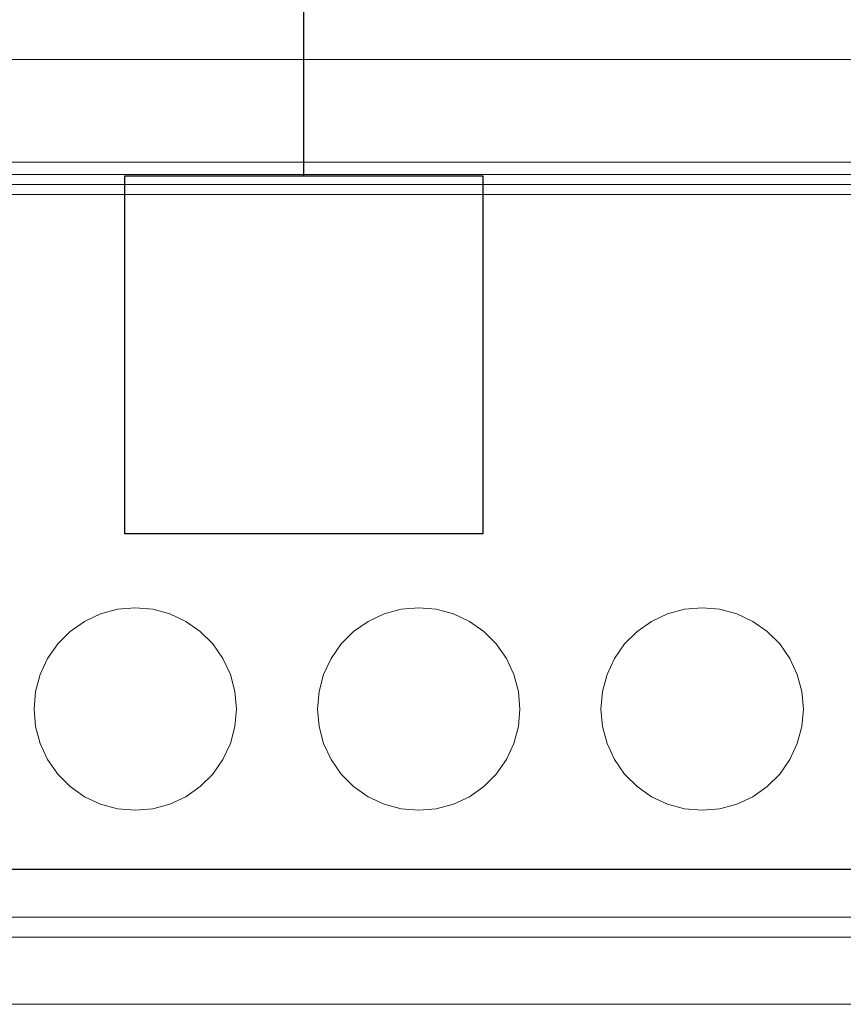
# Model space of a CAD drawing. Extents: x 5066 to 9756, y -2696 to -1109.
# Tile 207 of 208: x 9415.091 to 9415.335, y -2569.277 to -2568.985. Entities that reach past the tile are written whole.
import ezdxf

# ---------------------------------------------------------------- set-up
doc = ezdxf.new("R2010")
doc.units = 0
doc.header["$MEASUREMENT"] = 0
doc.layers.get('0').update_dxf_attribs({"color": 252, "linetype": 'CONTINUOUS'})
for name, color, linetype, lineweight in [('EL-Quadro de distribuição', 9, 'CONTINUOUS', 18), ('IFC-Parede padrão-Contorno', 44, 'CONTINUOUS', 5), ('IFC-Parte de elemento de construção-Contorno', 253, 'CONTINUOUS', 5)]:
    doc.layers.add(name, color=color, linetype=linetype, lineweight=lineweight)

msp = doc.modelspace()

# ---------------------------------------------------------------- linework, layer by layer
at = {"linetype": 'Continuous'}
for p, q in [((9415.17512, -2569.03169), (9415.17512, -2568.77471)), ((9415.12208, -2569.13777), (9415.12208, -2569.03169)), ((9415.12208, -2569.03169), (9415.22816, -2569.03169)), ((9415.22816, -2569.03169), (9415.22816, -2569.13777)), ((9415.22816, -2569.13777), (9415.12208, -2569.13777))]:
    msp.add_line(p, q, dxfattribs=at)
at = {"layer": 'EL-Quadro de distribuição'}
for p, q in [((9414.97518, -2569.02773), (9415.61118, -2569.02773)), ((9415.61118, -2569.02773), (9414.97518, -2569.02773)), ((9414.93818, -2569.03133), (9415.64818, -2569.03133)), ((9415.61118, -2569.03133), (9414.97518, -2569.03133)), ((9414.97518, -2569.03133), (9415.61118, -2569.03133)), ((9415.61118, -2569.03133), (9414.97518, -2569.03133)), ((9414.97518, -2569.03133), (9415.61118, -2569.03133)), ((9414.97818, -2569.03133), (9415.60818, -2569.03133)), ((9415.60818, -2569.03133), (9414.97818, -2569.03133)), ((9414.98118, -2569.03133), (9415.60518, -2569.03133)), ((9415.60518, -2569.03133), (9414.98118, -2569.03133)), ((9415.60818, -2569.03433), (9414.97818, -2569.03433)), ((9414.97818, -2569.03433), (9415.60818, -2569.03433)), ((9415.11018, -2569.16375), (9415.11492, -2569.16154)), ((9415.11492, -2569.16154), (9415.11018, -2569.16375)), ((9415.11018, -2569.16375), (9415.11492, -2569.16154)), ((9415.11492, -2569.16154), (9415.11018, -2569.16375)), ((9415.11492, -2569.16154), (9415.11997, -2569.16019)), ((9415.11997, -2569.16019), (9415.11492, -2569.16154)), ((9415.11492, -2569.16154), (9415.11997, -2569.16019)), ((9415.11997, -2569.16019), (9415.11492, -2569.16154)), ((9415.11997, -2569.16019), (9415.12518, -2569.15973)), ((9415.12518, -2569.15973), (9415.11997, -2569.16019)), ((9415.11997, -2569.16019), (9415.12518, -2569.15973)), ((9415.12518, -2569.15973), (9415.11997, -2569.16019)), ((9415.12518, -2569.15973), (9415.13039, -2569.16019)), ((9415.13039, -2569.16019), (9415.12518, -2569.15973)), ((9415.12518, -2569.15973), (9415.13039, -2569.16019)), ((9415.13039, -2569.16019), (9415.12518, -2569.15973)), ((9415.13039, -2569.16019), (9415.13544, -2569.16154)), ((9415.13544, -2569.16154), (9415.13039, -2569.16019)), ((9415.13039, -2569.16019), (9415.13544, -2569.16154)), ((9415.13544, -2569.16154), (9415.13039, -2569.16019)), ((9415.13544, -2569.16154), (9415.14018, -2569.16375)), ((9415.14018, -2569.16375), (9415.13544, -2569.16154)), ((9415.13544, -2569.16154), (9415.14018, -2569.16375)), ((9415.14018, -2569.16375), (9415.13544, -2569.16154)), ((9415.19418, -2569.16375), (9415.19892, -2569.16154)), ((9415.19892, -2569.16154), (9415.19418, -2569.16375)), ((9415.19418, -2569.16375), (9415.19892, -2569.16154)), ((9415.19892, -2569.16154), (9415.19418, -2569.16375)), ((9415.19892, -2569.16154), (9415.20397, -2569.16019)), ((9415.20397, -2569.16019), (9415.19892, -2569.16154)), ((9415.19892, -2569.16154), (9415.20397, -2569.16019)), ((9415.20397, -2569.16019), (9415.19892, -2569.16154)), ((9415.20397, -2569.16019), (9415.20918, -2569.15973)), ((9415.20918, -2569.15973), (9415.20397, -2569.16019)), ((9415.20397, -2569.16019), (9415.20918, -2569.15973)), ((9415.20918, -2569.15973), (9415.20397, -2569.16019)), ((9415.20918, -2569.15973), (9415.21439, -2569.16019)), ((9415.21439, -2569.16019), (9415.20918, -2569.15973)), ((9415.20918, -2569.15973), (9415.21439, -2569.16019)), ((9415.21439, -2569.16019), (9415.20918, -2569.15973)), ((9415.21439, -2569.16019), (9415.21944, -2569.16154)), ((9415.21944, -2569.16154), (9415.21439, -2569.16019)), ((9415.21439, -2569.16019), (9415.21944, -2569.16154)), ((9415.21944, -2569.16154), (9415.21439, -2569.16019)), ((9415.21944, -2569.16154), (9415.22418, -2569.16375)), ((9415.22418, -2569.16375), (9415.21944, -2569.16154)), ((9415.21944, -2569.16154), (9415.22418, -2569.16375)), ((9415.22418, -2569.16375), (9415.21944, -2569.16154)), ((9415.27818, -2569.16375), (9415.28292, -2569.16154)), ((9415.28292, -2569.16154), (9415.27818, -2569.16375)), ((9415.27818, -2569.16375), (9415.28292, -2569.16154)), ((9415.28292, -2569.16154), (9415.27818, -2569.16375)), ((9415.28292, -2569.16154), (9415.28797, -2569.16019)), ((9415.28797, -2569.16019), (9415.28292, -2569.16154)), ((9415.28292, -2569.16154), (9415.28797, -2569.16019)), ((9415.28797, -2569.16019), (9415.28292, -2569.16154)), ((9415.28797, -2569.16019), (9415.29318, -2569.15973)), ((9415.29318, -2569.15973), (9415.28797, -2569.16019)), ((9415.28797, -2569.16019), (9415.29318, -2569.15973)), ((9415.29318, -2569.15973), (9415.28797, -2569.16019)), ((9415.29318, -2569.15973), (9415.29839, -2569.16019)), ((9415.29839, -2569.16019), (9415.29318, -2569.15973)), ((9415.29318, -2569.15973), (9415.29839, -2569.16019)), ((9415.29839, -2569.16019), (9415.29318, -2569.15973)), ((9415.29839, -2569.16019), (9415.30344, -2569.16154)), ((9415.30344, -2569.16154), (9415.29839, -2569.16019)), ((9415.29839, -2569.16019), (9415.30344, -2569.16154)), ((9415.30344, -2569.16154), (9415.29839, -2569.16019)), ((9415.30344, -2569.16154), (9415.30818, -2569.16375)), ((9415.30818, -2569.16375), (9415.30344, -2569.16154)), ((9415.30344, -2569.16154), (9415.30818, -2569.16375)), ((9415.30818, -2569.16375), (9415.30344, -2569.16154)), ((9415.1059, -2569.16675), (9415.11018, -2569.16375)), ((9415.11018, -2569.16375), (9415.1059, -2569.16675)), ((9415.1059, -2569.16675), (9415.11018, -2569.16375)), ((9415.11018, -2569.16375), (9415.1059, -2569.16675)), ((9415.14018, -2569.16375), (9415.14446, -2569.16675)), ((9415.14446, -2569.16675), (9415.14018, -2569.16375)), ((9415.14018, -2569.16375), (9415.14446, -2569.16675)), ((9415.14446, -2569.16675), (9415.14018, -2569.16375)), ((9415.1899, -2569.16675), (9415.19418, -2569.16375)), ((9415.19418, -2569.16375), (9415.1899, -2569.16675)), ((9415.1899, -2569.16675), (9415.19418, -2569.16375)), ((9415.19418, -2569.16375), (9415.1899, -2569.16675)), ((9415.22418, -2569.16375), (9415.22846, -2569.16675)), ((9415.22846, -2569.16675), (9415.22418, -2569.16375)), ((9415.22418, -2569.16375), (9415.22846, -2569.16675)), ((9415.22846, -2569.16675), (9415.22418, -2569.16375)), ((9415.2739, -2569.16675), (9415.27818, -2569.16375)), ((9415.27818, -2569.16375), (9415.2739, -2569.16675)), ((9415.2739, -2569.16675), (9415.27818, -2569.16375)), ((9415.27818, -2569.16375), (9415.2739, -2569.16675)), ((9415.30818, -2569.16375), (9415.31246, -2569.16675)), ((9415.31246, -2569.16675), (9415.30818, -2569.16375)), ((9415.30818, -2569.16375), (9415.31246, -2569.16675)), ((9415.31246, -2569.16675), (9415.30818, -2569.16375)), ((9415.1022, -2569.17045), (9415.1059, -2569.16675)), ((9415.1059, -2569.16675), (9415.1022, -2569.17045)), ((9415.1022, -2569.17045), (9415.1059, -2569.16675)), ((9415.1059, -2569.16675), (9415.1022, -2569.17045)), ((9415.14446, -2569.16675), (9415.14816, -2569.17045)), ((9415.14816, -2569.17045), (9415.14446, -2569.16675)), ((9415.14446, -2569.16675), (9415.14816, -2569.17045)), ((9415.14816, -2569.17045), (9415.14446, -2569.16675)), ((9415.1862, -2569.17045), (9415.1899, -2569.16675)), ((9415.1899, -2569.16675), (9415.1862, -2569.17045)), ((9415.1862, -2569.17045), (9415.1899, -2569.16675)), ((9415.1899, -2569.16675), (9415.1862, -2569.17045)), ((9415.22846, -2569.16675), (9415.23216, -2569.17045)), ((9415.23216, -2569.17045), (9415.22846, -2569.16675)), ((9415.22846, -2569.16675), (9415.23216, -2569.17045)), ((9415.23216, -2569.17045), (9415.22846, -2569.16675)), ((9415.2702, -2569.17045), (9415.2739, -2569.16675)), ((9415.2739, -2569.16675), (9415.2702, -2569.17045)), ((9415.2702, -2569.17045), (9415.2739, -2569.16675)), ((9415.2739, -2569.16675), (9415.2702, -2569.17045)), ((9415.31246, -2569.16675), (9415.31616, -2569.17045)), ((9415.31616, -2569.17045), (9415.31246, -2569.16675)), ((9415.31246, -2569.16675), (9415.31616, -2569.17045)), ((9415.31616, -2569.17045), (9415.31246, -2569.16675)), ((9415.0992, -2569.17473), (9415.1022, -2569.17045)), ((9415.1022, -2569.17045), (9415.0992, -2569.17473)), ((9415.0992, -2569.17473), (9415.1022, -2569.17045)), ((9415.1022, -2569.17045), (9415.0992, -2569.17473)), ((9415.14816, -2569.17045), (9415.15116, -2569.17473)), ((9415.15116, -2569.17473), (9415.14816, -2569.17045)), ((9415.14816, -2569.17045), (9415.15116, -2569.17473)), ((9415.15116, -2569.17473), (9415.14816, -2569.17045)), ((9415.1832, -2569.17473), (9415.1862, -2569.17045)), ((9415.1862, -2569.17045), (9415.1832, -2569.17473)), ((9415.1832, -2569.17473), (9415.1862, -2569.17045)), ((9415.1862, -2569.17045), (9415.1832, -2569.17473)), ((9415.23216, -2569.17045), (9415.23516, -2569.17473)), ((9415.23516, -2569.17473), (9415.23216, -2569.17045)), ((9415.23216, -2569.17045), (9415.23516, -2569.17473)), ((9415.23516, -2569.17473), (9415.23216, -2569.17045)), ((9415.2672, -2569.17473), (9415.2702, -2569.17045)), ((9415.2702, -2569.17045), (9415.2672, -2569.17473)), ((9415.2672, -2569.17473), (9415.2702, -2569.17045)), ((9415.2702, -2569.17045), (9415.2672, -2569.17473)), ((9415.31616, -2569.17045), (9415.31916, -2569.17473)), ((9415.31916, -2569.17473), (9415.31616, -2569.17045)), ((9415.31616, -2569.17045), (9415.31916, -2569.17473)), ((9415.31916, -2569.17473), (9415.31616, -2569.17045)), ((9415.09699, -2569.17947), (9415.0992, -2569.17473)), ((9415.0992, -2569.17473), (9415.09699, -2569.17947)), ((9415.09699, -2569.17947), (9415.0992, -2569.17473)), ((9415.0992, -2569.17473), (9415.09699, -2569.17947)), ((9415.15116, -2569.17473), (9415.15337, -2569.17947)), ((9415.15337, -2569.17947), (9415.15116, -2569.17473)), ((9415.15116, -2569.17473), (9415.15337, -2569.17947)), ((9415.15337, -2569.17947), (9415.15116, -2569.17473)), ((9415.18099, -2569.17947), (9415.1832, -2569.17473)), ((9415.1832, -2569.17473), (9415.18099, -2569.17947)), ((9415.18099, -2569.17947), (9415.1832, -2569.17473)), ((9415.1832, -2569.17473), (9415.18099, -2569.17947)), ((9415.23516, -2569.17473), (9415.23737, -2569.17947)), ((9415.23737, -2569.17947), (9415.23516, -2569.17473)), ((9415.23516, -2569.17473), (9415.23737, -2569.17947)), ((9415.23737, -2569.17947), (9415.23516, -2569.17473)), ((9415.26499, -2569.17947), (9415.2672, -2569.17473)), ((9415.2672, -2569.17473), (9415.26499, -2569.17947)), ((9415.26499, -2569.17947), (9415.2672, -2569.17473)), ((9415.2672, -2569.17473), (9415.26499, -2569.17947)), ((9415.31916, -2569.17473), (9415.32137, -2569.17947)), ((9415.32137, -2569.17947), (9415.31916, -2569.17473)), ((9415.31916, -2569.17473), (9415.32137, -2569.17947)), ((9415.32137, -2569.17947), (9415.31916, -2569.17473)), ((9415.09564, -2569.18452), (9415.09699, -2569.17947)), ((9415.09699, -2569.17947), (9415.09564, -2569.18452)), ((9415.09564, -2569.18452), (9415.09699, -2569.17947)), ((9415.09699, -2569.17947), (9415.09564, -2569.18452)), ((9415.15337, -2569.17947), (9415.15472, -2569.18452)), ((9415.15472, -2569.18452), (9415.15337, -2569.17947)), ((9415.15337, -2569.17947), (9415.15472, -2569.18452)), ((9415.15472, -2569.18452), (9415.15337, -2569.17947)), ((9415.17964, -2569.18452), (9415.18099, -2569.17947)), ((9415.18099, -2569.17947), (9415.17964, -2569.18452)), ((9415.17964, -2569.18452), (9415.18099, -2569.17947)), ((9415.18099, -2569.17947), (9415.17964, -2569.18452)), ((9415.23737, -2569.17947), (9415.23872, -2569.18452)), ((9415.23872, -2569.18452), (9415.23737, -2569.17947)), ((9415.23737, -2569.17947), (9415.23872, -2569.18452)), ((9415.23872, -2569.18452), (9415.23737, -2569.17947)), ((9415.26364, -2569.18452), (9415.26499, -2569.17947)), ((9415.26499, -2569.17947), (9415.26364, -2569.18452)), ((9415.26364, -2569.18452), (9415.26499, -2569.17947)), ((9415.26499, -2569.17947), (9415.26364, -2569.18452)), ((9415.32137, -2569.17947), (9415.32272, -2569.18452)), ((9415.32272, -2569.18452), (9415.32137, -2569.17947)), ((9415.32137, -2569.17947), (9415.32272, -2569.18452)), ((9415.32272, -2569.18452), (9415.32137, -2569.17947)), ((9415.09518, -2569.18973), (9415.09564, -2569.18452)), ((9415.09564, -2569.18452), (9415.09518, -2569.18973)), ((9415.09518, -2569.18973), (9415.09564, -2569.18452)), ((9415.09564, -2569.18452), (9415.09518, -2569.18973)), ((9415.15472, -2569.18452), (9415.15518, -2569.18973)), ((9415.15518, -2569.18973), (9415.15472, -2569.18452)), ((9415.15472, -2569.18452), (9415.15518, -2569.18973)), ((9415.15518, -2569.18973), (9415.15472, -2569.18452)), ((9415.17918, -2569.18973), (9415.17964, -2569.18452)), ((9415.17964, -2569.18452), (9415.17918, -2569.18973)), ((9415.17918, -2569.18973), (9415.17964, -2569.18452)), ((9415.17964, -2569.18452), (9415.17918, -2569.18973)), ((9415.23872, -2569.18452), (9415.23918, -2569.18973)), ((9415.23918, -2569.18973), (9415.23872, -2569.18452)), ((9415.23872, -2569.18452), (9415.23918, -2569.18973)), ((9415.23918, -2569.18973), (9415.23872, -2569.18452)), ((9415.26318, -2569.18973), (9415.26364, -2569.18452)), ((9415.26364, -2569.18452), (9415.26318, -2569.18973)), ((9415.26318, -2569.18973), (9415.26364, -2569.18452)), ((9415.26364, -2569.18452), (9415.26318, -2569.18973)), ((9415.32272, -2569.18452), (9415.32318, -2569.18973)), ((9415.32318, -2569.18973), (9415.32272, -2569.18452)), ((9415.32272, -2569.18452), (9415.32318, -2569.18973)), ((9415.32318, -2569.18973), (9415.32272, -2569.18452)), ((9415.09564, -2569.19494), (9415.09518, -2569.18973)), ((9415.09518, -2569.18973), (9415.09564, -2569.19494)), ((9415.09564, -2569.19494), (9415.09518, -2569.18973)), ((9415.09518, -2569.18973), (9415.09564, -2569.19494)), ((9415.15518, -2569.18973), (9415.15472, -2569.19494)), ((9415.15472, -2569.19494), (9415.15518, -2569.18973)), ((9415.15518, -2569.18973), (9415.15472, -2569.19494)), ((9415.15472, -2569.19494), (9415.15518, -2569.18973)), ((9415.17964, -2569.19494), (9415.17918, -2569.18973)), ((9415.17918, -2569.18973), (9415.17964, -2569.19494)), ((9415.17964, -2569.19494), (9415.17918, -2569.18973)), ((9415.17918, -2569.18973), (9415.17964, -2569.19494)), ((9415.23918, -2569.18973), (9415.23872, -2569.19494)), ((9415.23872, -2569.19494), (9415.23918, -2569.18973)), ((9415.23918, -2569.18973), (9415.23872, -2569.19494)), ((9415.23872, -2569.19494), (9415.23918, -2569.18973)), ((9415.26364, -2569.19494), (9415.26318, -2569.18973)), ((9415.26318, -2569.18973), (9415.26364, -2569.19494)), ((9415.26364, -2569.19494), (9415.26318, -2569.18973)), ((9415.26318, -2569.18973), (9415.26364, -2569.19494)), ((9415.32318, -2569.18973), (9415.32272, -2569.19494)), ((9415.32272, -2569.19494), (9415.32318, -2569.18973)), ((9415.32318, -2569.18973), (9415.32272, -2569.19494)), ((9415.32272, -2569.19494), (9415.32318, -2569.18973)), ((9415.09699, -2569.19999), (9415.09564, -2569.19494)), ((9415.09564, -2569.19494), (9415.09699, -2569.19999)), ((9415.09699, -2569.19999), (9415.09564, -2569.19494)), ((9415.09564, -2569.19494), (9415.09699, -2569.19999)), ((9415.15472, -2569.19494), (9415.15337, -2569.19999)), ((9415.15337, -2569.19999), (9415.15472, -2569.19494)), ((9415.15472, -2569.19494), (9415.15337, -2569.19999)), ((9415.15337, -2569.19999), (9415.15472, -2569.19494)), ((9415.18099, -2569.19999), (9415.17964, -2569.19494)), ((9415.17964, -2569.19494), (9415.18099, -2569.19999)), ((9415.18099, -2569.19999), (9415.17964, -2569.19494)), ((9415.17964, -2569.19494), (9415.18099, -2569.19999)), ((9415.23872, -2569.19494), (9415.23737, -2569.19999)), ((9415.23737, -2569.19999), (9415.23872, -2569.19494)), ((9415.23872, -2569.19494), (9415.23737, -2569.19999)), ((9415.23737, -2569.19999), (9415.23872, -2569.19494)), ((9415.26499, -2569.19999), (9415.26364, -2569.19494)), ((9415.26364, -2569.19494), (9415.26499, -2569.19999)), ((9415.26499, -2569.19999), (9415.26364, -2569.19494)), ((9415.26364, -2569.19494), (9415.26499, -2569.19999)), ((9415.32272, -2569.19494), (9415.32137, -2569.19999)), ((9415.32137, -2569.19999), (9415.32272, -2569.19494)), ((9415.32272, -2569.19494), (9415.32137, -2569.19999)), ((9415.32137, -2569.19999), (9415.32272, -2569.19494)), ((9415.0992, -2569.20473), (9415.09699, -2569.19999)), ((9415.09699, -2569.19999), (9415.0992, -2569.20473)), ((9415.0992, -2569.20473), (9415.09699, -2569.19999)), ((9415.09699, -2569.19999), (9415.0992, -2569.20473)), ((9415.15337, -2569.19999), (9415.15116, -2569.20473)), ((9415.15116, -2569.20473), (9415.15337, -2569.19999)), ((9415.15337, -2569.19999), (9415.15116, -2569.20473)), ((9415.15116, -2569.20473), (9415.15337, -2569.19999)), ((9415.1832, -2569.20473), (9415.18099, -2569.19999)), ((9415.18099, -2569.19999), (9415.1832, -2569.20473)), ((9415.1832, -2569.20473), (9415.18099, -2569.19999)), ((9415.18099, -2569.19999), (9415.1832, -2569.20473)), ((9415.23737, -2569.19999), (9415.23516, -2569.20473)), ((9415.23516, -2569.20473), (9415.23737, -2569.19999)), ((9415.23737, -2569.19999), (9415.23516, -2569.20473)), ((9415.23516, -2569.20473), (9415.23737, -2569.19999)), ((9415.2672, -2569.20473), (9415.26499, -2569.19999)), ((9415.26499, -2569.19999), (9415.2672, -2569.20473)), ((9415.2672, -2569.20473), (9415.26499, -2569.19999)), ((9415.26499, -2569.19999), (9415.2672, -2569.20473)), ((9415.32137, -2569.19999), (9415.31916, -2569.20473)), ((9415.31916, -2569.20473), (9415.32137, -2569.19999)), ((9415.32137, -2569.19999), (9415.31916, -2569.20473)), ((9415.31916, -2569.20473), (9415.32137, -2569.19999)), ((9415.1022, -2569.20902), (9415.0992, -2569.20473)), ((9415.0992, -2569.20473), (9415.1022, -2569.20902)), ((9415.1022, -2569.20902), (9415.0992, -2569.20473)), ((9415.0992, -2569.20473), (9415.1022, -2569.20902)), ((9415.15116, -2569.20473), (9415.14816, -2569.20902)), ((9415.14816, -2569.20902), (9415.15116, -2569.20473)), ((9415.15116, -2569.20473), (9415.14816, -2569.20902)), ((9415.14816, -2569.20902), (9415.15116, -2569.20473)), ((9415.1862, -2569.20902), (9415.1832, -2569.20473)), ((9415.1832, -2569.20473), (9415.1862, -2569.20902)), ((9415.1862, -2569.20902), (9415.1832, -2569.20473)), ((9415.1832, -2569.20473), (9415.1862, -2569.20902)), ((9415.23516, -2569.20473), (9415.23216, -2569.20902)), ((9415.23216, -2569.20902), (9415.23516, -2569.20473)), ((9415.23516, -2569.20473), (9415.23216, -2569.20902)), ((9415.23216, -2569.20902), (9415.23516, -2569.20473)), ((9415.2702, -2569.20902), (9415.2672, -2569.20473)), ((9415.2672, -2569.20473), (9415.2702, -2569.20902)), ((9415.2702, -2569.20902), (9415.2672, -2569.20473)), ((9415.2672, -2569.20473), (9415.2702, -2569.20902)), ((9415.31916, -2569.20473), (9415.31616, -2569.20902)), ((9415.31616, -2569.20902), (9415.31916, -2569.20473)), ((9415.31916, -2569.20473), (9415.31616, -2569.20902)), ((9415.31616, -2569.20902), (9415.31916, -2569.20473)), ((9415.1059, -2569.21271), (9415.1022, -2569.20902)), ((9415.1022, -2569.20902), (9415.1059, -2569.21271)), ((9415.1059, -2569.21271), (9415.1022, -2569.20902)), ((9415.1022, -2569.20902), (9415.1059, -2569.21271)), ((9415.14816, -2569.20902), (9415.14446, -2569.21271)), ((9415.14446, -2569.21271), (9415.14816, -2569.20902)), ((9415.14816, -2569.20902), (9415.14446, -2569.21271)), ((9415.14446, -2569.21271), (9415.14816, -2569.20902)), ((9415.1899, -2569.21271), (9415.1862, -2569.20902)), ((9415.1862, -2569.20902), (9415.1899, -2569.21271)), ((9415.1899, -2569.21271), (9415.1862, -2569.20902)), ((9415.1862, -2569.20902), (9415.1899, -2569.21271)), ((9415.23216, -2569.20902), (9415.22846, -2569.21271)), ((9415.22846, -2569.21271), (9415.23216, -2569.20902)), ((9415.23216, -2569.20902), (9415.22846, -2569.21271)), ((9415.22846, -2569.21271), (9415.23216, -2569.20902)), ((9415.2739, -2569.21271), (9415.2702, -2569.20902)), ((9415.2702, -2569.20902), (9415.2739, -2569.21271)), ((9415.2739, -2569.21271), (9415.2702, -2569.20902)), ((9415.2702, -2569.20902), (9415.2739, -2569.21271)), ((9415.31616, -2569.20902), (9415.31246, -2569.21271)), ((9415.31246, -2569.21271), (9415.31616, -2569.20902)), ((9415.31616, -2569.20902), (9415.31246, -2569.21271)), ((9415.31246, -2569.21271), (9415.31616, -2569.20902)), ((9415.11018, -2569.21571), (9415.1059, -2569.21271)), ((9415.1059, -2569.21271), (9415.11018, -2569.21571)), ((9415.11018, -2569.21571), (9415.1059, -2569.21271)), ((9415.1059, -2569.21271), (9415.11018, -2569.21571)), ((9415.14446, -2569.21271), (9415.14018, -2569.21571)), ((9415.14018, -2569.21571), (9415.14446, -2569.21271)), ((9415.14446, -2569.21271), (9415.14018, -2569.21571)), ((9415.14018, -2569.21571), (9415.14446, -2569.21271)), ((9415.19418, -2569.21571), (9415.1899, -2569.21271)), ((9415.1899, -2569.21271), (9415.19418, -2569.21571)), ((9415.19418, -2569.21571), (9415.1899, -2569.21271)), ((9415.1899, -2569.21271), (9415.19418, -2569.21571)), ((9415.22846, -2569.21271), (9415.22418, -2569.21571)), ((9415.22418, -2569.21571), (9415.22846, -2569.21271)), ((9415.22846, -2569.21271), (9415.22418, -2569.21571)), ((9415.22418, -2569.21571), (9415.22846, -2569.21271)), ((9415.27818, -2569.21571), (9415.2739, -2569.21271)), ((9415.2739, -2569.21271), (9415.27818, -2569.21571)), ((9415.27818, -2569.21571), (9415.2739, -2569.21271)), ((9415.2739, -2569.21271), (9415.27818, -2569.21571)), ((9415.31246, -2569.21271), (9415.30818, -2569.21571)), ((9415.30818, -2569.21571), (9415.31246, -2569.21271)), ((9415.31246, -2569.21271), (9415.30818, -2569.21571)), ((9415.30818, -2569.21571), (9415.31246, -2569.21271)), ((9415.11492, -2569.21792), (9415.11018, -2569.21571)), ((9415.11018, -2569.21571), (9415.11492, -2569.21792)), ((9415.11492, -2569.21792), (9415.11018, -2569.21571)), ((9415.11018, -2569.21571), (9415.11492, -2569.21792)), ((9415.11997, -2569.21928), (9415.11492, -2569.21792)), ((9415.11492, -2569.21792), (9415.11997, -2569.21928)), ((9415.11997, -2569.21928), (9415.11492, -2569.21792)), ((9415.11492, -2569.21792), (9415.11997, -2569.21928)), ((9415.13544, -2569.21792), (9415.13039, -2569.21928)), ((9415.13039, -2569.21928), (9415.13544, -2569.21792)), ((9415.13544, -2569.21792), (9415.13039, -2569.21928)), ((9415.13039, -2569.21928), (9415.13544, -2569.21792)), ((9415.14018, -2569.21571), (9415.13544, -2569.21792)), ((9415.13544, -2569.21792), (9415.14018, -2569.21571)), ((9415.14018, -2569.21571), (9415.13544, -2569.21792)), ((9415.13544, -2569.21792), (9415.14018, -2569.21571)), ((9415.19892, -2569.21792), (9415.19418, -2569.21571)), ((9415.19418, -2569.21571), (9415.19892, -2569.21792)), ((9415.19892, -2569.21792), (9415.19418, -2569.21571)), ((9415.19418, -2569.21571), (9415.19892, -2569.21792)), ((9415.20397, -2569.21928), (9415.19892, -2569.21792)), ((9415.19892, -2569.21792), (9415.20397, -2569.21928)), ((9415.20397, -2569.21928), (9415.19892, -2569.21792)), ((9415.19892, -2569.21792), (9415.20397, -2569.21928)), ((9415.21944, -2569.21792), (9415.21439, -2569.21928)), ((9415.21439, -2569.21928), (9415.21944, -2569.21792)), ((9415.21944, -2569.21792), (9415.21439, -2569.21928)), ((9415.21439, -2569.21928), (9415.21944, -2569.21792)), ((9415.22418, -2569.21571), (9415.21944, -2569.21792)), ((9415.21944, -2569.21792), (9415.22418, -2569.21571)), ((9415.22418, -2569.21571), (9415.21944, -2569.21792)), ((9415.21944, -2569.21792), (9415.22418, -2569.21571)), ((9415.28292, -2569.21792), (9415.27818, -2569.21571)), ((9415.27818, -2569.21571), (9415.28292, -2569.21792)), ((9415.28292, -2569.21792), (9415.27818, -2569.21571)), ((9415.27818, -2569.21571), (9415.28292, -2569.21792)), ((9415.28797, -2569.21928), (9415.28292, -2569.21792)), ((9415.28292, -2569.21792), (9415.28797, -2569.21928)), ((9415.28797, -2569.21928), (9415.28292, -2569.21792)), ((9415.28292, -2569.21792), (9415.28797, -2569.21928)), ((9415.30344, -2569.21792), (9415.29839, -2569.21928)), ((9415.29839, -2569.21928), (9415.30344, -2569.21792)), ((9415.30344, -2569.21792), (9415.29839, -2569.21928)), ((9415.29839, -2569.21928), (9415.30344, -2569.21792)), ((9415.30818, -2569.21571), (9415.30344, -2569.21792)), ((9415.30344, -2569.21792), (9415.30818, -2569.21571)), ((9415.30818, -2569.21571), (9415.30344, -2569.21792)), ((9415.30344, -2569.21792), (9415.30818, -2569.21571)), ((9415.12518, -2569.21973), (9415.11997, -2569.21928)), ((9415.11997, -2569.21928), (9415.12518, -2569.21973)), ((9415.12518, -2569.21973), (9415.11997, -2569.21928)), ((9415.11997, -2569.21928), (9415.12518, -2569.21973)), ((9415.13039, -2569.21928), (9415.12518, -2569.21973)), ((9415.12518, -2569.21973), (9415.13039, -2569.21928)), ((9415.13039, -2569.21928), (9415.12518, -2569.21973)), ((9415.12518, -2569.21973), (9415.13039, -2569.21928)), ((9415.20918, -2569.21973), (9415.20397, -2569.21928)), ((9415.20397, -2569.21928), (9415.20918, -2569.21973)), ((9415.20918, -2569.21973), (9415.20397, -2569.21928)), ((9415.20397, -2569.21928), (9415.20918, -2569.21973)), ((9415.21439, -2569.21928), (9415.20918, -2569.21973)), ((9415.20918, -2569.21973), (9415.21439, -2569.21928)), ((9415.21439, -2569.21928), (9415.20918, -2569.21973)), ((9415.20918, -2569.21973), (9415.21439, -2569.21928)), ((9415.29318, -2569.21973), (9415.28797, -2569.21928)), ((9415.28797, -2569.21928), (9415.29318, -2569.21973)), ((9415.29318, -2569.21973), (9415.28797, -2569.21928)), ((9415.28797, -2569.21928), (9415.29318, -2569.21973)), ((9415.29839, -2569.21928), (9415.29318, -2569.21973)), ((9415.29318, -2569.21973), (9415.29839, -2569.21928)), ((9415.29839, -2569.21928), (9415.29318, -2569.21973)), ((9415.29318, -2569.21973), (9415.29839, -2569.21928)), ((9415.64818, -2569.23733), (9414.93818, -2569.23733)), ((9415.64518, -2569.23733), (9414.94118, -2569.23733)), ((9414.94118, -2569.23733), (9415.64518, -2569.23733)), ((9414.97518, -2569.23733), (9415.61118, -2569.23733)), ((9415.61118, -2569.23733), (9414.97518, -2569.23733)), ((9414.97518, -2569.23733), (9415.61118, -2569.23733)), ((9415.61118, -2569.23733), (9414.97518, -2569.23733)), ((9415.60518, -2569.23733), (9414.98118, -2569.23733)), ((9414.98118, -2569.23733), (9415.60518, -2569.23733)), ((9414.94118, -2569.25143), (9415.64518, -2569.25143)), ((9415.64518, -2569.25143), (9414.94118, -2569.25143)), ((9415.61118, -2569.25143), (9414.97518, -2569.25143)), ((9414.97518, -2569.25143), (9415.61118, -2569.25143)), ((9415.66818, -2569.25733), (9414.91818, -2569.25733))]:
    msp.add_line(p, q, dxfattribs=at)
at = {"layer": 'IFC-Parede padrão-Contorno', "color": 8, "lineweight": 5}
for p, q in [((9414.03554, -2569.03723), (9418.01195, -2569.03723)), ((9412.61538, -2569.23723), (9417.88644, -2569.23723))]:
    msp.add_line(p, q, dxfattribs=at)
at = {"layer": 'IFC-Parte de elemento de construção-Contorno', "color": 8, "lineweight": 5}
for p, q in [((9412.65538, -2568.99723), (9417.99542, -2568.99723)), ((9412.05542, -2569.27723), (9417.98726, -2569.27723))]:
    msp.add_line(p, q, dxfattribs=at)

doc.saveas('drawing.dxf')
